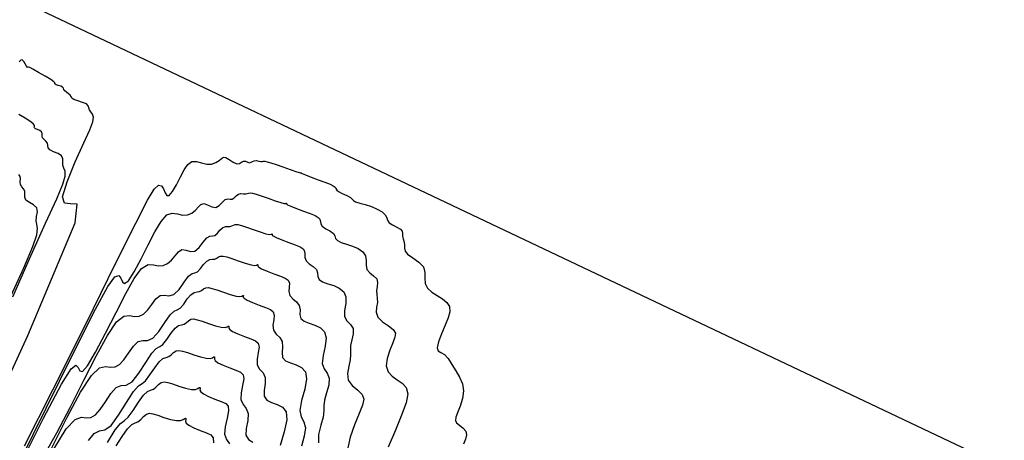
# Model space of a CAD drawing. Extents: x 3249832 to 3255657, y 13789405 to 13793316.
# Tile 45 of 256: x 3251584 to 3251618, y 13792436 to 13792450. Entities that reach past the tile are written whole.
import ezdxf

# ---------------------------------------------------------------- set-up
doc = ezdxf.new("R2010")
doc.units = 0
doc.header["$LTSCALE"] = 100
doc.header["$MEASUREMENT"] = 0
doc.linetypes.add('DASHED', pattern=[0.75, 0.5, -0.25])
for name, color, linetype in [('GRATIO_03231_CON', 1, 'CONTINUOUS'), ('GRATIO_0323_ICON', 1, 'CONTINUOUS'), ('PLAN', 7, 'CONTINUOUS'), ('TARGETS_EAST', 7, 'CONTINUOUS')]:
    doc.layers.add(name, color=color, linetype=linetype)

# ---------------------------------------------------------------- blocks, each defined once
blk = doc.blocks.new('Gratio_032316_contours')
at = {"layer": 'GRATIO_03231_CON', "color": 1, "linetype": 'Continuous', "flags": 128}
for points in [[(3251579.549, 13792429.022), (3251584.211, 13792439.177), (3251585.835, 13792443.045), (3251585.903, 13792443.691), (3251585.666, 13792443.697), (3251585.462, 13792443.72), (3251585.4, 13792443.937), (3251585.553, 13792444.46), (3251585.835, 13792445.148), (3251586.127, 13792445.795), (3251586.329, 13792446.242), (3251586.434, 13792446.511), (3251586.461, 13792446.671), (3251586.428, 13792446.78), (3251586.369, 13792446.862), (3251586.318, 13792446.931), (3251586.298, 13792447), (3251586.279, 13792447.067), (3251586.217, 13792447.13), (3251586.084, 13792447.185), (3251585.921, 13792447.235), (3251585.785, 13792447.283), (3251585.716, 13792447.332), (3251585.689, 13792447.382), (3251585.661, 13792447.432), (3251585.604, 13792447.481), (3251585.532, 13792447.53), (3251585.473, 13792447.578), (3251585.446, 13792447.625), (3251585.431, 13792447.67), (3251585.4, 13792447.709), (3251585.334, 13792447.741), (3251585.251, 13792447.767), (3251585.18, 13792447.788), (3251585.143, 13792447.806), (3251585.132, 13792447.822), (3251585.135, 13792447.838), (3251585.134, 13792447.857), (3251585.099, 13792447.894), (3251584.995, 13792447.967), (3251584.804, 13792448.082), (3251584.577, 13792448.212), (3251584.382, 13792448.32), (3251584.27, 13792448.378), (3251584.224, 13792448.395), (3251584.212, 13792448.39), (3251584.203, 13792448.383), (3251584.189, 13792448.39), (3251584.162, 13792448.428), (3251584.12, 13792448.506), (3251584.067, 13792448.591), (3251584.013, 13792448.645), (3251583.962, 13792448.636), (3251583.911, 13792448.571)], [(3251583.693, 13792440.504), (3251584.264, 13792441.818), (3251584.817, 13792443.036), (3251585.198, 13792443.874), (3251585.408, 13792444.373), (3251585.49, 13792444.652), (3251585.486, 13792444.819), (3251585.441, 13792444.93), (3251585.403, 13792445.024), (3251585.403, 13792445.132), (3251585.406, 13792445.247), (3251585.364, 13792445.349), (3251585.244, 13792445.427), (3251585.09, 13792445.49), (3251584.964, 13792445.554), (3251584.908, 13792445.629), (3251584.895, 13792445.709), (3251584.88, 13792445.785), (3251584.83, 13792445.849), (3251584.764, 13792445.907), (3251584.712, 13792445.969), (3251584.696, 13792446.041), (3251584.693, 13792446.114), (3251584.673, 13792446.177), (3251584.613, 13792446.223), (3251584.534, 13792446.255), (3251584.466, 13792446.28), (3251584.432, 13792446.306), (3251584.426, 13792446.332), (3251584.433, 13792446.36), (3251584.436, 13792446.392), (3251584.405, 13792446.44), (3251584.305, 13792446.521), (3251584.119, 13792446.639), (3251583.896, 13792446.768)], [(3251583.507, 13792440.277), (3251584.067, 13792441.507), (3251584.382, 13792442.234), (3251584.519, 13792442.632), (3251584.543, 13792442.859), (3251584.514, 13792442.999), (3251584.489, 13792443.117), (3251584.507, 13792443.265), (3251584.533, 13792443.427), (3251584.51, 13792443.569), (3251584.404, 13792443.67), (3251584.26, 13792443.746), (3251584.143, 13792443.824), (3251584.1, 13792443.925), (3251584.102, 13792444.036), (3251584.099, 13792444.137), (3251584.057, 13792444.216), (3251583.997, 13792444.285), (3251583.952, 13792444.36), (3251583.946, 13792444.456), (3251583.955, 13792444.557), (3251583.945, 13792444.645), (3251583.893, 13792444.704)]]:
    blk.add_lwpolyline(points, dxfattribs=at)
at = {"layer": 'GRATIO_03231_CON', "color": 5, "linetype": 'Continuous', "flags": 128}
for points in [[(3251584.087, 13792435.397), (3251585.068, 13792437.314), (3251586.203, 13792439.589), (3251587.218, 13792441.648), (3251587.907, 13792443.041), (3251588.313, 13792443.831), (3251588.544, 13792444.209), (3251588.691, 13792444.344), (3251588.79, 13792444.324), (3251588.858, 13792444.215), (3251588.915, 13792444.082), (3251588.976, 13792443.986), (3251589.059, 13792443.988), (3251589.174, 13792444.126), (3251589.308, 13792444.359), (3251589.444, 13792444.626), (3251589.571, 13792444.869), (3251589.696, 13792445.055), (3251589.834, 13792445.155), (3251589.994, 13792445.157), (3251590.168, 13792445.104), (3251590.344, 13792445.059), (3251590.51, 13792445.067), (3251590.656, 13792445.119), (3251590.771, 13792445.19), (3251590.851, 13792445.259), (3251590.918, 13792445.3), (3251591.001, 13792445.291), (3251591.117, 13792445.221), (3251591.25, 13792445.131), (3251591.373, 13792445.072), (3251591.466, 13792445.082), (3251591.538, 13792445.129), (3251591.604, 13792445.167), (3251591.677, 13792445.162), (3251591.751, 13792445.134), (3251591.817, 13792445.114), (3251591.869, 13792445.127), (3251591.917, 13792445.158), (3251591.976, 13792445.183), (3251592.054, 13792445.184), (3251592.137, 13792445.171), (3251592.209, 13792445.159), (3251592.256, 13792445.159), (3251592.293, 13792445.164), (3251592.342, 13792445.163), (3251592.422, 13792445.145), (3251592.547, 13792445.107), (3251592.726, 13792445.047), (3251592.959, 13792444.966), (3251593.203, 13792444.881), (3251593.402, 13792444.814), (3251593.515, 13792444.78), (3251593.561, 13792444.771), (3251593.572, 13792444.773), (3251593.575, 13792444.774), (3251593.576, 13792444.773), (3251593.576, 13792444.768), (3251593.581, 13792444.761), (3251593.62, 13792444.74), (3251593.729, 13792444.695), (3251593.927, 13792444.621), (3251594.171, 13792444.53), (3251594.403, 13792444.442), (3251594.575, 13792444.372), (3251594.687, 13792444.318), (3251594.749, 13792444.271), (3251594.777, 13792444.225), (3251594.805, 13792444.176), (3251594.87, 13792444.12), (3251594.996, 13792444.056), (3251595.147, 13792443.988), (3251595.273, 13792443.923), (3251595.339, 13792443.867), (3251595.382, 13792443.818), (3251595.454, 13792443.774), (3251595.593, 13792443.729), (3251595.783, 13792443.678), (3251595.993, 13792443.611), (3251596.193, 13792443.523), (3251596.36, 13792443.422), (3251596.473, 13792443.32), (3251596.521, 13792443.225), (3251596.547, 13792443.137), (3251596.602, 13792443.055), (3251596.721, 13792442.978), (3251596.869, 13792442.903), (3251596.99, 13792442.831), (3251597.047, 13792442.759), (3251597.059, 13792442.683), (3251597.063, 13792442.596), (3251597.085, 13792442.495), (3251597.115, 13792442.387), (3251597.134, 13792442.281), (3251597.135, 13792442.18), (3251597.153, 13792442.081), (3251597.237, 13792441.972), (3251597.413, 13792441.846), (3251597.621, 13792441.701), (3251597.779, 13792441.534), (3251597.832, 13792441.347), (3251597.828, 13792441.154), (3251597.839, 13792440.971), (3251597.924, 13792440.811), (3251598.071, 13792440.673), (3251598.25, 13792440.55), (3251598.433, 13792440.436), (3251598.587, 13792440.315), (3251598.679, 13792440.174), (3251598.687, 13792439.999), (3251598.626, 13792439.786), (3251598.522, 13792439.533), (3251598.403, 13792439.245), (3251598.301, 13792438.97), (3251598.255, 13792438.763), (3251598.288, 13792438.657), (3251598.381, 13792438.603), (3251598.504, 13792438.532), (3251598.631, 13792438.388), (3251598.758, 13792438.19), (3251598.887, 13792437.968), (3251599.016, 13792437.749), (3251599.117, 13792437.526), (3251599.16, 13792437.284), (3251599.126, 13792437.018), (3251599.043, 13792436.756), (3251598.953, 13792436.533), (3251598.892, 13792436.376), (3251598.876, 13792436.268), (3251598.919, 13792436.183), (3251599.022, 13792436.099), (3251599.146, 13792436.006), (3251599.239, 13792435.9), (3251599.263, 13792435.777), (3251599.228, 13792435.629), (3251599.156, 13792435.451)], [(3251582.401, 13792431.755), (3251584.39, 13792435.79), (3251585.739, 13792438.524), (3251586.526, 13792440.086), (3251586.952, 13792440.862), (3251587.193, 13792441.192), (3251587.324, 13792441.246), (3251587.395, 13792441.151), (3251587.452, 13792441.028), (3251587.529, 13792440.969), (3251587.656, 13792441.064), (3251587.851, 13792441.366), (3251588.092, 13792441.811), (3251588.34, 13792442.3), (3251588.568, 13792442.746), (3251588.777, 13792443.099), (3251588.973, 13792443.319), (3251589.162, 13792443.386), (3251589.345, 13792443.358), (3251589.519, 13792443.317), (3251589.682, 13792443.326), (3251589.829, 13792443.386), (3251589.954, 13792443.48), (3251590.054, 13792443.589), (3251590.146, 13792443.679), (3251590.248, 13792443.712), (3251590.376, 13792443.669), (3251590.517, 13792443.6), (3251590.655, 13792443.576), (3251590.775, 13792443.642), (3251590.881, 13792443.755), (3251590.976, 13792443.85), (3251591.065, 13792443.877), (3251591.147, 13792443.867), (3251591.222, 13792443.867), (3251591.29, 13792443.911), (3251591.358, 13792443.978), (3251591.432, 13792444.033), (3251591.519, 13792444.052), (3251591.606, 13792444.047), (3251591.681, 13792444.042), (3251591.734, 13792444.052), (3251591.779, 13792444.069), (3251591.834, 13792444.078), (3251591.917, 13792444.066), (3251592.041, 13792444.031), (3251592.218, 13792443.971), (3251592.449, 13792443.891), (3251592.691, 13792443.808), (3251592.89, 13792443.745), (3251593.007, 13792443.716), (3251593.059, 13792443.713), (3251593.075, 13792443.719), (3251593.081, 13792443.721), (3251593.083, 13792443.717), (3251593.082, 13792443.709), (3251593.085, 13792443.696), (3251593.122, 13792443.67), (3251593.229, 13792443.621), (3251593.424, 13792443.544), (3251593.665, 13792443.454), (3251593.894, 13792443.367), (3251594.064, 13792443.297), (3251594.172, 13792443.237), (3251594.227, 13792443.174), (3251594.244, 13792443.099), (3251594.258, 13792443.015), (3251594.311, 13792442.93), (3251594.429, 13792442.849), (3251594.573, 13792442.77), (3251594.689, 13792442.688), (3251594.742, 13792442.6), (3251594.769, 13792442.514), (3251594.827, 13792442.438), (3251594.957, 13792442.376), (3251595.141, 13792442.319), (3251595.347, 13792442.252), (3251595.543, 13792442.164), (3251595.702, 13792442.051), (3251595.798, 13792441.914), (3251595.818, 13792441.754), (3251595.811, 13792441.591), (3251595.837, 13792441.444), (3251595.938, 13792441.33), (3251596.072, 13792441.231), (3251596.177, 13792441.127), (3251596.208, 13792441), (3251596.192, 13792440.859), (3251596.172, 13792440.717), (3251596.179, 13792440.586), (3251596.198, 13792440.455), (3251596.201, 13792440.314), (3251596.175, 13792440.153), (3251596.162, 13792439.982), (3251596.217, 13792439.813), (3251596.375, 13792439.657), (3251596.578, 13792439.516), (3251596.746, 13792439.387), (3251596.818, 13792439.264), (3251596.804, 13792439.122), (3251596.73, 13792438.933), (3251596.626, 13792438.679), (3251596.536, 13792438.396), (3251596.506, 13792438.136), (3251596.568, 13792437.934), (3251596.702, 13792437.783), (3251596.874, 13792437.662), (3251597.049, 13792437.547), (3251597.185, 13792437.401), (3251597.241, 13792437.185), (3251597.184, 13792436.867), (3251597.033, 13792436.447), (3251596.817, 13792435.931), (3251596.569, 13792435.344)], [(3251583.572, 13792434.007), (3251584.739, 13792436.342), (3251585.36, 13792437.515), (3251585.694, 13792438.039), (3251585.858, 13792438.167), (3251585.932, 13792438.087), (3251585.99, 13792437.973), (3251586.081, 13792437.952), (3251586.252, 13792438.139), (3251586.529, 13792438.606), (3251586.875, 13792439.262), (3251587.236, 13792439.974), (3251587.566, 13792440.623), (3251587.857, 13792441.144), (3251588.111, 13792441.483), (3251588.33, 13792441.615), (3251588.521, 13792441.612), (3251588.694, 13792441.576), (3251588.855, 13792441.586), (3251589.003, 13792441.653), (3251589.137, 13792441.769), (3251589.258, 13792441.919), (3251589.373, 13792442.058), (3251589.496, 13792442.134), (3251589.634, 13792442.117), (3251589.784, 13792442.07), (3251589.936, 13792442.08), (3251590.085, 13792442.202), (3251590.224, 13792442.382), (3251590.347, 13792442.532), (3251590.452, 13792442.592), (3251590.543, 13792442.6), (3251590.628, 13792442.619), (3251590.712, 13792442.694), (3251590.798, 13792442.797), (3251590.889, 13792442.883), (3251590.984, 13792442.92), (3251591.075, 13792442.924), (3251591.153, 13792442.925), (3251591.212, 13792442.945), (3251591.264, 13792442.974), (3251591.325, 13792442.993), (3251591.411, 13792442.987), (3251591.535, 13792442.954), (3251591.71, 13792442.896), (3251591.939, 13792442.817), (3251592.178, 13792442.736), (3251592.378, 13792442.676), (3251592.499, 13792442.653), (3251592.556, 13792442.655), (3251592.577, 13792442.664), (3251592.586, 13792442.667), (3251592.589, 13792442.662), (3251592.588, 13792442.65), (3251592.59, 13792442.631), (3251592.625, 13792442.6), (3251592.729, 13792442.547), (3251592.921, 13792442.468), (3251593.159, 13792442.378), (3251593.385, 13792442.292), (3251593.552, 13792442.222), (3251593.657, 13792442.157), (3251593.705, 13792442.077), (3251593.71, 13792441.973), (3251593.711, 13792441.855), (3251593.752, 13792441.741), (3251593.861, 13792441.643), (3251593.998, 13792441.552), (3251594.106, 13792441.452), (3251594.145, 13792441.333), (3251594.156, 13792441.21), (3251594.2, 13792441.103), (3251594.32, 13792441.024), (3251594.499, 13792440.96), (3251594.702, 13792440.894), (3251594.894, 13792440.805), (3251595.045, 13792440.68), (3251595.123, 13792440.508), (3251595.115, 13792440.284), (3251595.074, 13792440.044), (3251595.072, 13792439.833), (3251595.154, 13792439.681), (3251595.275, 13792439.559), (3251595.364, 13792439.423), (3251595.37, 13792439.241), (3251595.325, 13792439.035), (3251595.281, 13792438.839), (3251595.273, 13792438.676), (3251595.281, 13792438.523), (3251595.269, 13792438.348), (3251595.216, 13792438.126), (3251595.171, 13792437.883), (3251595.198, 13792437.654), (3251595.335, 13792437.465), (3251595.524, 13792437.306), (3251595.678, 13792437.158), (3251595.732, 13792436.998), (3251595.689, 13792436.792), (3251595.573, 13792436.505), (3251595.413, 13792436.119), (3251595.263, 13792435.698), (3251595.183, 13792435.326)], [(3251584.848, 13792435.215), (3251585.207, 13792435.847), (3251585.659, 13792436.714), (3251586.132, 13792437.649), (3251586.564, 13792438.501), (3251586.938, 13792439.188), (3251587.25, 13792439.647), (3251587.498, 13792439.844), (3251587.698, 13792439.866), (3251587.869, 13792439.834), (3251588.027, 13792439.845), (3251588.177, 13792439.92), (3251588.321, 13792440.058), (3251588.461, 13792440.249), (3251588.601, 13792440.437), (3251588.744, 13792440.555), (3251588.893, 13792440.565), (3251589.05, 13792440.54), (3251589.218, 13792440.584), (3251589.395, 13792440.763), (3251589.567, 13792441.008), (3251589.719, 13792441.214), (3251589.84, 13792441.307), (3251589.939, 13792441.333), (3251590.033, 13792441.372), (3251590.133, 13792441.477), (3251590.238, 13792441.616), (3251590.345, 13792441.733), (3251590.449, 13792441.787), (3251590.544, 13792441.8), (3251590.625, 13792441.808), (3251590.69, 13792441.839), (3251590.75, 13792441.879), (3251590.817, 13792441.908), (3251590.906, 13792441.908), (3251591.03, 13792441.878), (3251591.203, 13792441.82), (3251591.428, 13792441.742), (3251591.666, 13792441.664), (3251591.866, 13792441.607), (3251591.991, 13792441.589), (3251592.053, 13792441.596), (3251592.079, 13792441.61), (3251592.091, 13792441.614), (3251592.095, 13792441.607), (3251592.094, 13792441.591), (3251592.095, 13792441.567), (3251592.128, 13792441.529), (3251592.229, 13792441.472), (3251592.418, 13792441.392), (3251592.653, 13792441.302), (3251592.876, 13792441.217), (3251593.041, 13792441.147), (3251593.142, 13792441.076), (3251593.183, 13792440.981), (3251593.177, 13792440.847), (3251593.164, 13792440.694), (3251593.193, 13792440.551), (3251593.294, 13792440.437), (3251593.424, 13792440.334), (3251593.522, 13792440.216), (3251593.547, 13792440.066), (3251593.543, 13792439.906), (3251593.573, 13792439.767), (3251593.684, 13792439.671), (3251593.857, 13792439.602), (3251594.056, 13792439.535), (3251594.245, 13792439.446), (3251594.387, 13792439.309), (3251594.448, 13792439.101), (3251594.412, 13792438.813), (3251594.338, 13792438.497), (3251594.307, 13792438.222), (3251594.371, 13792438.033), (3251594.478, 13792437.887), (3251594.55, 13792437.719), (3251594.531, 13792437.482), (3251594.458, 13792437.211), (3251594.389, 13792436.96), (3251594.367, 13792436.766), (3251594.364, 13792436.591), (3251594.336, 13792436.381), (3251594.257, 13792436.099), (3251594.18, 13792435.784), (3251594.178, 13792435.495)], [(3251585.099, 13792435.277), (3251585.527, 13792435.974), (3251585.834, 13792436.301), (3251586.051, 13792436.375), (3251586.218, 13792436.351), (3251586.371, 13792436.364), (3251586.524, 13792436.454), (3251586.688, 13792436.637), (3251586.868, 13792436.91), (3251587.056, 13792437.196), (3251587.239, 13792437.398), (3251587.409, 13792437.461), (3251587.583, 13792437.48), (3251587.781, 13792437.591), (3251588.014, 13792437.884), (3251588.253, 13792438.26), (3251588.462, 13792438.578), (3251588.615, 13792438.736), (3251588.731, 13792438.8), (3251588.843, 13792438.877), (3251588.976, 13792439.044), (3251589.119, 13792439.255), (3251589.258, 13792439.434), (3251589.379, 13792439.523), (3251589.481, 13792439.553), (3251589.569, 13792439.574), (3251589.647, 13792439.625), (3251589.721, 13792439.689), (3251589.8, 13792439.738), (3251589.894, 13792439.75), (3251590.018, 13792439.724), (3251590.187, 13792439.669), (3251590.408, 13792439.593), (3251590.642, 13792439.519), (3251590.843, 13792439.469), (3251590.975, 13792439.461), (3251591.048, 13792439.479), (3251591.084, 13792439.501), (3251591.101, 13792439.507), (3251591.107, 13792439.496), (3251591.105, 13792439.472), (3251591.104, 13792439.437), (3251591.133, 13792439.389), (3251591.229, 13792439.324), (3251591.412, 13792439.24), (3251591.641, 13792439.15), (3251591.858, 13792439.067), (3251592.018, 13792438.997), (3251592.112, 13792438.915), (3251592.139, 13792438.787), (3251592.11, 13792438.595), (3251592.07, 13792438.374), (3251592.075, 13792438.172), (3251592.16, 13792438.024), (3251592.276, 13792437.897), (3251592.355, 13792437.744), (3251592.353, 13792437.531), (3251592.317, 13792437.298), (3251592.318, 13792437.096), (3251592.411, 13792436.965), (3251592.573, 13792436.885), (3251592.765, 13792436.818), (3251592.946, 13792436.728), (3251593.072, 13792436.567), (3251593.098, 13792436.289), (3251593.005, 13792435.872), (3251592.865, 13792435.404)], [(3251586.283, 13792435.575), (3251586.486, 13792435.82), (3251586.668, 13792435.909), (3251586.85, 13792435.95), (3251587.063, 13792436.095), (3251587.323, 13792436.444), (3251587.596, 13792436.886), (3251587.834, 13792437.26), (3251588.002, 13792437.451), (3251588.127, 13792437.533), (3251588.249, 13792437.629), (3251588.397, 13792437.827), (3251588.56, 13792438.075), (3251588.714, 13792438.284), (3251588.844, 13792438.391), (3251588.95, 13792438.429), (3251589.041, 13792438.458), (3251589.125, 13792438.518), (3251589.206, 13792438.594), (3251589.292, 13792438.653), (3251589.389, 13792438.671), (3251589.513, 13792438.648), (3251589.68, 13792438.594), (3251589.897, 13792438.519), (3251590.13, 13792438.446), (3251590.331, 13792438.4), (3251590.467, 13792438.397), (3251590.545, 13792438.421), (3251590.586, 13792438.446), (3251590.607, 13792438.453), (3251590.614, 13792438.441), (3251590.611, 13792438.413), (3251590.608, 13792438.373), (3251590.636, 13792438.319), (3251590.73, 13792438.249), (3251590.909, 13792438.164), (3251591.135, 13792438.074), (3251591.349, 13792437.992), (3251591.507, 13792437.922), (3251591.597, 13792437.834), (3251591.617, 13792437.691), (3251591.576, 13792437.469), (3251591.523, 13792437.213), (3251591.516, 13792436.983), (3251591.592, 13792436.818), (3251591.701, 13792436.679), (3251591.772, 13792436.508), (3251591.755, 13792436.264), (3251591.703, 13792435.993), (3251591.691, 13792435.76), (3251591.775, 13792435.613), (3251591.931, 13792435.526)], [(3251586.939, 13792435.513), (3251587.205, 13792435.943), (3251587.39, 13792436.165), (3251587.523, 13792436.266), (3251587.654, 13792436.382), (3251587.818, 13792436.611), (3251588, 13792436.894), (3251588.171, 13792437.134), (3251588.309, 13792437.259), (3251588.419, 13792437.306), (3251588.513, 13792437.341), (3251588.603, 13792437.411), (3251588.692, 13792437.499), (3251588.784, 13792437.568), (3251588.883, 13792437.591), (3251589.007, 13792437.571), (3251589.172, 13792437.518), (3251589.387, 13792437.445), (3251589.617, 13792437.374), (3251589.819, 13792437.331), (3251589.958, 13792437.334), (3251590.042, 13792437.363), (3251590.088, 13792437.392), (3251590.112, 13792437.4), (3251590.12, 13792437.386), (3251590.117, 13792437.354), (3251590.113, 13792437.308), (3251590.139, 13792437.249), (3251590.23, 13792437.175), (3251590.406, 13792437.088), (3251590.628, 13792436.998), (3251590.841, 13792436.917), (3251590.996, 13792436.847), (3251591.082, 13792436.754), (3251591.095, 13792436.594), (3251591.043, 13792436.343), (3251590.976, 13792436.053), (3251590.957, 13792435.793), (3251591.025, 13792435.612), (3251591.127, 13792435.461)], [(3251587.239, 13792435.394), (3251587.44, 13792435.714), (3251587.627, 13792435.984), (3251587.774, 13792436.126), (3251587.888, 13792436.182), (3251587.986, 13792436.224), (3251588.081, 13792436.304), (3251588.178, 13792436.404), (3251588.275, 13792436.483), (3251588.378, 13792436.512), (3251588.501, 13792436.495), (3251588.664, 13792436.443), (3251588.877, 13792436.37), (3251589.105, 13792436.301), (3251589.307, 13792436.262), (3251589.45, 13792436.27), (3251589.54, 13792436.304), (3251589.591, 13792436.337), (3251589.617, 13792436.346), (3251589.626, 13792436.33), (3251589.623, 13792436.295), (3251589.618, 13792436.243), (3251589.642, 13792436.178), (3251589.73, 13792436.101), (3251589.904, 13792436.012), (3251590.122, 13792435.922), (3251590.332, 13792435.842), (3251590.484, 13792435.772), (3251590.567, 13792435.673), (3251590.573, 13792435.498)]]:
    blk.add_lwpolyline(points, dxfattribs=at)
at = {"layer": 'GRATIO_0323_ICON', "color": 7, "linetype": 'Continuous', "flags": 128}
blk.add_lwpolyline([(3251585.028, 13792435.323), (3251585.561, 13792436.378), (3251586.019, 13792437.232), (3251586.389, 13792437.811), (3251586.666, 13792438.073), (3251586.874, 13792438.12), (3251587.043, 13792438.092), (3251587.199, 13792438.105), (3251587.351, 13792438.187), (3251587.504, 13792438.348), (3251587.665, 13792438.58), (3251587.828, 13792438.817), (3251587.991, 13792438.977), (3251588.151, 13792439.013), (3251588.317, 13792439.01), (3251588.499, 13792439.087), (3251588.704, 13792439.323), (3251588.91, 13792439.634), (3251589.091, 13792439.896), (3251589.227, 13792440.021), (3251589.335, 13792440.067), (3251589.438, 13792440.124), (3251589.554, 13792440.261), (3251589.679, 13792440.436), (3251589.802, 13792440.583), (3251589.914, 13792440.655), (3251590.013, 13792440.677), (3251590.097, 13792440.691), (3251590.168, 13792440.732), (3251590.235, 13792440.784), (3251590.309, 13792440.823), (3251590.4, 13792440.829), (3251590.524, 13792440.801), (3251590.695, 13792440.745), (3251590.918, 13792440.668), (3251591.154, 13792440.591), (3251591.355, 13792440.538), (3251591.483, 13792440.525), (3251591.55, 13792440.538), (3251591.581, 13792440.555), (3251591.596, 13792440.56), (3251591.601, 13792440.551), (3251591.599, 13792440.531), (3251591.599, 13792440.502), (3251591.631, 13792440.459), (3251591.729, 13792440.398), (3251591.915, 13792440.316), (3251592.147, 13792440.226), (3251592.367, 13792440.142), (3251592.53, 13792440.072), (3251592.627, 13792439.995), (3251592.661, 13792439.884), (3251592.643, 13792439.721), (3251592.617, 13792439.534), (3251592.634, 13792439.362), (3251592.727, 13792439.231), (3251592.85, 13792439.116), (3251592.939, 13792438.98), (3251592.95, 13792438.799), (3251592.93, 13792438.602), (3251592.946, 13792438.431), (3251593.048, 13792438.318), (3251593.215, 13792438.243), (3251593.411, 13792438.177), (3251593.595, 13792438.087), (3251593.729, 13792437.938), (3251593.773, 13792437.695), (3251593.708, 13792437.342), (3251593.602, 13792436.951), (3251593.542, 13792436.611), (3251593.587, 13792436.385), (3251593.681, 13792436.215), (3251593.737, 13792436.015), (3251593.693, 13792435.723), (3251593.591, 13792435.387)], dxfattribs=at)

msp = doc.modelspace()

# ---------------------------------------------------------------- linework, layer by layer
at = {"layer": 'PLAN', "color": 8, "linetype": 'DASHED'}
msp.add_line((3251307.05, 13792582.1), (3252689.96, 13791925.79), dxfattribs=at)

# ---------------------------------------------------------------- block references
at = {"layer": 'TARGETS_EAST'}
msp.add_blockref('Gratio_032316_contours', (0, 0), dxfattribs=at)

doc.saveas('drawing.dxf')
